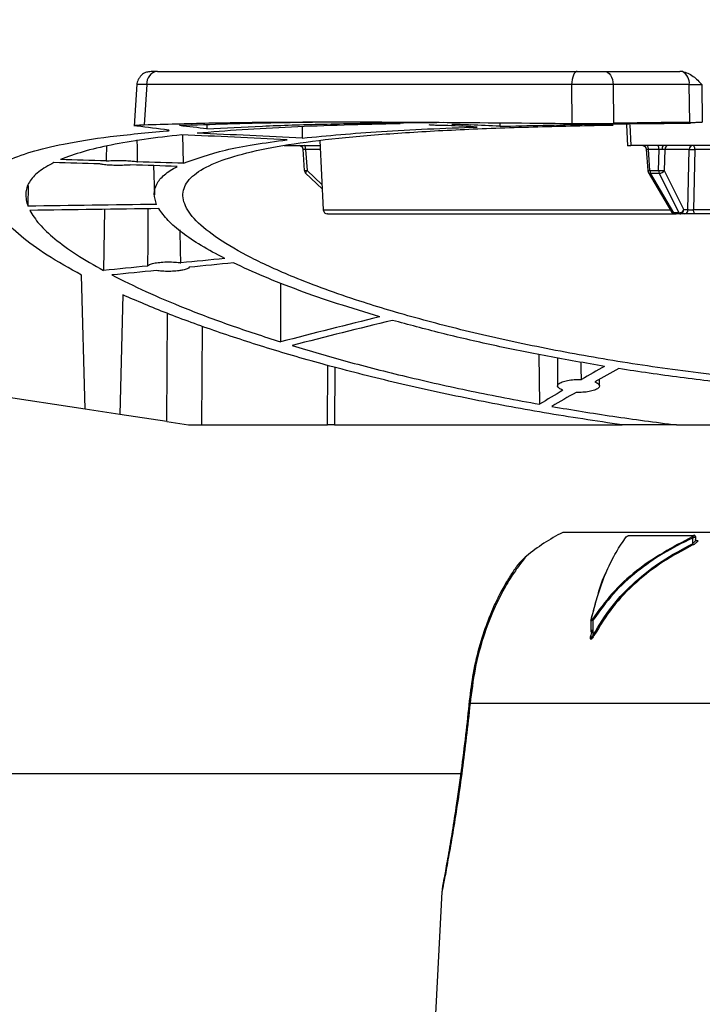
# Model space of a CAD drawing. Header units: inches. Extents: x 0.6 to 33.8, y 0 to 21.7.
# Tile 88 of 210: x 17.44 to 17.921, y 9.053 to 9.746. Entities that reach past the tile are written whole.
import ezdxf

# ---------------------------------------------------------------- set-up
doc = ezdxf.new("R2010")
doc.units = ezdxf.units.IN
doc.header["$MEASUREMENT"] = 0
doc.layers.add('FORMAT', color=7, linetype='Continuous')
doc.styles.add('SLDTEXTSTYLE3', font='TXT', dxfattribs={"width": 0.75})
doc.dimstyles.new('SLDDIMSTYLE0', dxfattribs={"dimtxt": 0.125, "dimasz": 0.13, "dimexe": 0, "dimexo": 0.0625, "dimgap": 0.03125, "dimtad": 0, "dimtih": 1, "dimtoh": 1, "dimdec": 1, "dimlfac": 4, "dimrnd": 1e-09, "dimzin": 12, "dimdsep": 46, "dimtxsty": 'SLDTEXTSTYLE3', "dimsah": 1, "dimcen": 0.09, "dimadec": 0, "dimazin": 3, "dimtfac": 1, "dimtdec": 1, "dimtofl": 0, "dimtmove": 0, "dimatfit": 3, "dimfxl": 1, "dimfrac": 2, "dimtolj": 1, "dimtzin": 12, "dimarcsym": 0})

# ---------------------------------------------------------------- blocks, each defined once
blk = doc.blocks.new('_D_4')
at = {"layer": 'FORMAT'}
for p, q in [((18.22772, 18.17953), (18.18963, 18.17953)), ((18.18963, 18.17953), (18.18963, 17.98109)), ((18.5048, 18.17953), (18.54288, 18.17953)), ((18.54288, 18.17953), (18.54288, 17.98109)), ((16.93373, 9.61248), (16.93373, 18.12449)), ((19.79878, 17.39011), (19.79878, 18.12449)), ((16.93373, 17.99949), (18.08, 17.99949)), ((19.79878, 17.99949), (18.65251, 17.99949)), ((18.18963, 17.98109), (18.22772, 17.98109)), ((18.54288, 17.98109), (18.5048, 17.98109))]:
    blk.add_line(p, q, dxfattribs=at)
for points in [[(16.93373, 17.99949), (17.06373, 17.97949), (17.06373, 18.01949)], [(19.79878, 17.99949), (19.66878, 18.01949), (19.66878, 17.97949)]]:
    blk.add_solid(points, dxfattribs=at)
at = {"layer": 'FORMAT', "char_height": 0.125, "attachment_point": 1, "style": 'SLDTEXTSTYLE3'}
for s, insert in [('291', (18.22772, 18.14222)), ('11.5', (18.20462, 17.9552))]:
    blk.add_mtext(s, dxfattribs=dict(at, insert=insert))

msp = doc.modelspace()

# ---------------------------------------------------------------- linework, layer by layer
at = {"color": 7, "linetype": 'Continuous'}
for p, q in [((17.53366, 9.7097), (17.53297, 9.70967)), ((17.85227, 9.7097), (17.90507, 9.7097)), ((17.90691, 9.70956), (17.90507, 9.7097)), ((17.52271, 9.70075), (17.52095, 9.67115)), ((17.52965, 9.70037), (17.52794, 9.67212)), ((17.82894, 9.70037), (17.52965, 9.70037)), ((17.82894, 9.70037), (17.82917, 9.67304)), ((17.85814, 9.70037), (17.85833, 9.67311)), ((17.91181, 9.70037), (17.85814, 9.70037)), ((17.91206, 9.6738), (17.91181, 9.70037)), ((17.9207, 9.70037), (17.92095, 9.67382)), ((17.52266, 9.67113), (17.52108, 9.6714)), ((17.57212, 9.67202), (17.57212, 9.66918)), ((17.63918, 9.67074), (17.63924, 9.66278)), ((17.72847, 9.67211), (17.72847, 9.67204)), ((17.72861, 9.67204), (17.72864, 9.67211)), ((17.77827, 9.67348), (17.77825, 9.67103)), ((17.86749, 9.67208), (17.86822, 9.65731)), ((17.86989, 9.67211), (17.87062, 9.65753)), ((17.55558, 9.64501), (17.55521, 9.66497)), ((17.65149, 9.66095), (17.65405, 9.6121)), ((17.62655, 9.65753), (17.65167, 9.65753)), ((17.6396, 9.65492), (17.6406, 9.63997)), ((17.64157, 9.65473), (17.64256, 9.64001)), ((17.65182, 9.65473), (17.64157, 9.65473)), ((17.99849, 9.65753), (17.87062, 9.65753)), ((17.88145, 9.65492), (17.88252, 9.63996)), ((17.89048, 9.65473), (17.88298, 9.65473)), ((17.88403, 9.64001), (17.88298, 9.65473)), ((17.89018, 9.64001), (17.89048, 9.65473)), ((17.89449, 9.65473), (17.89419, 9.64001)), ((17.89449, 9.65473), (17.89446, 9.65474)), ((17.91174, 9.65473), (17.89449, 9.65473)), ((17.91084, 9.6121), (17.91174, 9.65473)), ((17.91569, 9.65473), (17.91481, 9.6121)), ((17.93768, 9.65473), (17.91569, 9.65473)), ((17.53451, 9.64332), (17.53505, 9.62285)), ((17.64256, 9.64001), (17.65311, 9.6301)), ((17.88403, 9.64001), (17.89018, 9.64001)), ((17.89419, 9.64001), (17.90794, 9.6121)), ((17.64152, 9.63801), (17.65327, 9.62698)), ((17.88291, 9.63868), (17.89922, 9.61077)), ((17.88447, 9.63797), (17.8845, 9.63797)), ((17.8845, 9.63797), (17.89065, 9.63797)), ((17.90081, 9.61006), (17.8845, 9.63797)), ((17.89065, 9.63797), (17.9044, 9.61006)), ((17.4463, 9.62928), (17.44595, 9.61472)), ((17.49994, 9.61252), (17.49934, 9.56944)), ((17.65405, 9.6121), (17.89844, 9.6121)), ((17.91084, 9.6121), (17.90794, 9.6121)), ((17.95288, 9.6121), (17.91481, 9.6121)), ((17.89922, 9.61077), (17.89927, 9.61069)), ((17.90081, 9.61006), (17.90078, 9.61006)), ((17.9044, 9.61006), (17.90081, 9.61006)), ((17.90536, 9.6093), (17.90177, 9.6093)), ((17.90519, 9.60932), (17.90572, 9.60933)), ((17.90572, 9.60933), (17.90536, 9.6093)), ((17.90827, 9.6093), (17.90536, 9.6093)), ((17.9506, 9.6093), (17.9162, 9.6093)), ((17.48629, 9.47176), (17.48381, 9.56629)), ((17.62398, 9.56056), (17.62391, 9.51915)), ((17.51288, 9.55227), (17.51067, 9.46804)), ((17.54376, 9.463), (17.54429, 9.5392)), ((17.56883, 9.53021), (17.56834, 9.46068)), ((17.80591, 9.51026), (17.80627, 9.47524)), ((17.65693, 9.46068), (17.65722, 9.50259)), ((17.66213, 9.5013), (17.66185, 9.46068)), ((17.81907, 9.50777), (17.81907, 9.48818)), ((17.8486, 9.48819), (17.8486, 9.49294)), ((17.48629, 9.47176), (17.39106, 9.48626)), ((17.51067, 9.46804), (17.48629, 9.47176)), ((17.54376, 9.463), (17.51067, 9.46804)), ((17.54376, 9.463), (17.559, 9.46068)), ((17.559, 9.46068), (17.56834, 9.46068)), ((17.56834, 9.46068), (17.65693, 9.46068)), ((17.66185, 9.46068), (17.65693, 9.46068)), ((17.66185, 9.46068), (17.86445, 9.46068)), ((17.86445, 9.46068), (17.86445, 9.46071)), ((17.90281, 9.46068), (17.86445, 9.46068)), ((17.90281, 9.46068), (18.02592, 9.46068)), ((17.97063, 9.38499), (17.82265, 9.38499)), ((17.8692, 9.38286), (17.91475, 9.38286)), ((17.91398, 9.381), (17.91405, 9.37695)), ((17.91618, 9.37934), (17.91733, 9.37934)), ((17.91632, 9.37984), (17.91628, 9.38209)), ((17.84255, 9.3235), (17.84245, 9.3148)), ((17.84255, 9.32304), (17.84267, 9.32347)), ((17.84404, 9.31266), (17.84417, 9.32347)), ((17.84343, 9.31648), (17.84254, 9.31266)), ((17.84254, 9.31266), (17.84241, 9.31103)), ((17.97209, 9.26454), (17.75744, 9.26454)), ((17.38159, 9.21511), (17.75083, 9.21511)), ((17.73757, 9.13172), (17.73161, 9.01786))]:
    msp.add_line(p, q, dxfattribs=at)
at = {"color": 7, "linetype": 'Continuous', "flags": 128}
for points in [[(17.83281, 9.7097), (17.83208, 9.70952), (17.83138, 9.709), (17.83072, 9.70814), (17.83014, 9.70699), (17.82966, 9.70559), (17.82929, 9.70397), (17.82905, 9.70221), (17.82894, 9.70037)], [(17.85227, 9.7097), (17.85338, 9.70952), (17.85445, 9.709), (17.85544, 9.70814), (17.85632, 9.70699), (17.85705, 9.70559), (17.85761, 9.70397), (17.85797, 9.70221), (17.85814, 9.70037)], [(17.64157, 9.65473), (17.64155, 9.65529), (17.64149, 9.65581), (17.64139, 9.6563), (17.64127, 9.65672), (17.64112, 9.65707), (17.64096, 9.65732), (17.64078, 9.65748), (17.64059, 9.65753)], [(17.88298, 9.65473), (17.88294, 9.65529), (17.88285, 9.65581), (17.88272, 9.6563), (17.88254, 9.65672), (17.88233, 9.65707), (17.88208, 9.65732), (17.88182, 9.65748), (17.88155, 9.65753)], [(17.89048, 9.65473), (17.89044, 9.65529), (17.89035, 9.65581), (17.89022, 9.6563), (17.89004, 9.65672), (17.88982, 9.65707), (17.88958, 9.65732), (17.88932, 9.65748), (17.88905, 9.65753)], [(17.91569, 9.65473), (17.91565, 9.65529), (17.91557, 9.65581), (17.91543, 9.6563), (17.91526, 9.65672), (17.91506, 9.65707), (17.91483, 9.65732), (17.91457, 9.65748), (17.91431, 9.65753)], [(17.6406, 9.63997), (17.6406, 9.63996), (17.64067, 9.63995)], [(17.88252, 9.63996), (17.88253, 9.63995), (17.88255, 9.63995)], [(17.64147, 9.63811), (17.64148, 9.6381), (17.64152, 9.63801)], [(17.88306, 9.63848), (17.883, 9.63855), (17.88291, 9.63868)], [(17.9162, 9.6093), (17.91594, 9.60936), (17.91568, 9.60951), (17.91545, 9.60977), (17.91524, 9.61011), (17.91507, 9.61054), (17.91494, 9.61102), (17.91485, 9.61155), (17.91481, 9.6121)], [(17.90177, 9.6093), (17.90128, 9.60936), (17.90081, 9.60951)], [(17.90536, 9.6093), (17.90523, 9.60932), (17.90523, 9.60932)]]:
    msp.add_lwpolyline(points, dxfattribs=at)
at = {"color": 7, "linetype": 'Continuous'}
for centre, radius, start, end in [((17.5384, 9.70101), 0.00878, 98.1605, 184.15728), ((17.90243, 9.70127), 0.00942, 354.49935, 61.61773), ((17.6371, 9.65474), 0.0028, 1.17227, 87.19823), ((17.87869, 9.65464), 0.00289, 3.0222, 88.95637), ((17.89577, 9.65538), 0.0031, 136.05516, 190.8807), ((17.89725, 9.65477), 0.00276, 93.82749, 180.84166), ((17.9145, 9.65477), 0.00276, 93.82749, 180.84166), ((17.64097, 9.66094), 0.02099, 269.18557, 274.34689), ((17.64518, 9.63726), 0.0038, 133.58521, 167.08844), ((17.88234, 9.66283), 0.02289, 270.52587, 274.24443), ((17.88871, 9.64002), 0.00468, 180.09062, 205.95008), ((17.89218, 9.67021), 0.03027, 266.20325, 273.79675), ((17.89486, 9.64002), 0.00468, 180.09062, 205.95008), ((17.8907, 9.64198), 0.004, 269.32537, 330.62051), ((17.88432, 9.63978), 0.00181, 225.71743, 274.8338), ((17.657, 9.61226), 0.00295, 183, 270), ((17.90445, 9.61407), 0.004, 269.32537, 330.62051), ((17.90513, 9.61208), 0.00281, 282.18032, 0.45532), ((17.90808, 9.61206), 0.00276, 273.82749, 0.84166), ((17.9006, 9.61177), 0.00172, 218.91735, 275.88832), ((17.90193, 9.6105), 0.00121, 201.16978, 262.08705), ((17.90565, 9.61062), 0.00137, 203.88911, 251.93306), ((17.88804, 9.25702), 0.1437, 117.06712, 129.27812), ((17.86769, 9.38113), 0.000745, 112.16403, 178.6232), ((17.91631, 9.38217), 0.00261, 187.58029, 206.65057), ((17.91166, 9.37568), 0.0027, 9.81983, 27.99354), ((17.91518, 9.38214), 0.000843, 352.29708, 121.41009), ((17.91688, 9.37998), 0.000777, 213.84254, 305.08347), ((17.84294, 9.32362), 0.000311, 110.39059, 207.9086), ((17.84698, 9.32783), 0.00519, 229.11311, 237.16492), ((17.84225, 9.31263), 0.000377, 294.1385, 320.24985), ((17.84113, 9.30719), 0.0062, 55.39724, 61.97885), ((17.75938, 9.26622), 0.00256, 175.59468, 220.85012)]:
    msp.add_arc(centre, radius, start, end, dxfattribs=at)
for centre, major_axis, ratio, start_param, end_param in [((17.2362, 5.53041), (0.26394, 4.14264), 0.355316, 6.252626, 6.267859), ((17.50008, 5.53041), (0, 4.1437), 0.356576, 6.23441, 6.247514), ((17.76574, 5.53041), (-0.34659, 4.13496), 0.776172, 6.176655, 6.183022), ((17.51649, 5.53041), (0.34659, 4.13496), 0.776172, 0.026396, 0.032749), ((18.34469, 5.53041), (5.56927, -0.59173), 0.736405, 1.726402, 1.736053), ((17.50986, 9.29027), (0.00363, 0.56381), 0.025384, 5.395291, 5.431521), ((17.33223, 5.53041), (6.3438, -0.22552), 0.652221, 1.547273, 1.55897), ((16.97261, 5.53041), (6.3438, 0.22552), 0.652221, 1.442367, 1.454088), ((17.50986, 9.29027), (0.00363, 0.56381), 0.025384, 0.861555, 0.886719), ((15.18086, 5.53041), (16.36905, 0.11955), 0.253037, 1.426726, 1.42871), ((15.9821, 5.53041), (16.36905, -0.11955), 0.253037, 1.479992, 1.481976), ((15.9821, 5.53041), (16.36905, -0.11955), 0.253037, 1.47665, 1.478646), ((15.18086, 5.53041), (16.36905, 0.11955), 0.253037, 1.423361, 1.425357), ((27.17724, 5.53041), (50.02429, -0.10959), 0.082805, 1.764909, 1.766757), ((24.79537, 5.53041), (50.02429, 0.10959), 0.082805, 1.716202, 1.718039), ((17.545, 9.29234), (-0.00593, 0.56381), 0.023978, 0.965654, 1.050409), ((17.545, 9.29234), (-0.00593, 0.56381), 0.023978, 5.237014, 5.28513), ((19.8725, 5.53041), (9.45033, -0.14659), 0.438197, 1.822113, 1.825483), ((19.8725, 5.53041), (9.45033, -0.14659), 0.438197, 1.828039, 1.831424), ((19.38285, 5.53041), (9.45033, 0.14659), 0.438197, 1.754778, 1.758137), ((19.38285, 5.53041), (9.45033, 0.14659), 0.438197, 1.760639, 1.764012), ((18.99759, 5.53041), (4.42782, -0.90382), 0.9133, 2.048744, 2.065028), ((18.70717, 5.53041), (4.42782, 0.90382), 0.9133, 1.611361, 1.627506), ((17.83384, 9.29442), (-0.01299, 0.56381), 0.012457, 5.071462, 5.095187), ((18.61009, 5.53041), (-0.17434, 4.14263), 0.540496, 0.266542, 0.274261), ((18.38645, 5.53041), (0.17434, 4.14263), 0.540496, 0.313367, 0.321075), ((18.61009, 5.53041), (-0.17434, 4.14263), 0.540496, 0.280442, 0.288327), ((18.38645, 5.53041), (0.17434, 4.14263), 0.540496, 0.327144, 0.335011)]:
    msp.add_ellipse(centre, major_axis=major_axis, ratio=ratio, start_param=start_param, end_param=end_param, dxfattribs=at)
for points, knots in [([(17.53716, 9.7097), (17.5356, 9.70967), (17.53253, 9.70961), (17.52943, 9.70915), (17.52749, 9.70843), (17.52627, 9.70746), (17.52536, 9.70638), (17.52476, 9.70557), (17.5242, 9.70471), (17.52353, 9.7035), (17.5229, 9.70204), (17.52277, 9.70099), (17.52269, 9.70044)], [0, 0, 0, 0, 0.200989, 0.39825, 0.564768, 0.679861, 0.720866, 0.755739, 0.789124, 0.824669, 0.906826, 1, 1, 1, 1]), ([(17.53716, 9.7097), (17.55782, 9.7097), (17.5993, 9.7097), (17.67127, 9.7097), (17.74881, 9.7097), (17.80487, 9.7097), (17.83281, 9.7097)], [0, 0, 0, 0, 0.249153, 0.5, 0.750847, 1, 1, 1, 1]), ([(17.83281, 9.7097), (17.83443, 9.7097), (17.83768, 9.7097), (17.84288, 9.7097), (17.84793, 9.7097), (17.85083, 9.7097), (17.85227, 9.7097)], [0, 0, 0, 0, 0.249874, 0.500259, 0.750643, 1, 1, 1, 1]), ([(17.90691, 9.70956), (17.9082, 9.70926), (17.91091, 9.70861), (17.91573, 9.70557), (17.91873, 9.70243), (17.9207, 9.70037)], [0, 0, 0, 0, 0.23738, 0.5000164, 1, 1, 1, 1]), ([(17.52965, 9.70037), (17.52815, 9.70039), (17.52516, 9.70044), (17.52276, 9.70046), (17.52278, 9.70044), (17.52279, 9.70043)], [0, 0, 0, 0, 0.332391, 0.666194, 1, 1, 1, 1]), ([(17.85814, 9.70037), (17.85597, 9.70039), (17.85162, 9.70044), (17.84404, 9.70045), (17.83625, 9.70044), (17.83138, 9.70039), (17.82894, 9.70037)], [0, 0, 0, 0, 0.24934, 0.499741, 0.750142, 1, 1, 1, 1]), ([(17.91181, 9.70037), (17.91247, 9.70039), (17.91378, 9.70042), (17.91607, 9.70044), (17.91843, 9.70042), (17.91994, 9.70039), (17.9207, 9.70037)], [0, 0, 0, 0, 0.249868, 0.500309, 0.750132, 1, 1, 1, 1]), ([(17.41157, 9.63075), (17.41362, 9.6336), (17.41772, 9.63929), (17.43023, 9.64668), (17.44754, 9.65318), (17.47159, 9.659), (17.50266, 9.66404), (17.53002, 9.66652), (17.54376, 9.66777)], [0, 0, 0, 0, 0.154, 0.307998, 0.46644, 0.624881, 0.811468, 1, 1, 1, 1]), ([(17.52126, 9.67147), (17.52131, 9.67157), (17.52143, 9.67177), (17.52453, 9.67199), (17.52725, 9.6721), (17.52794, 9.67212)], [0, 0, 0, 0, 0.367026, 0.838977, 1, 1, 1, 1]), ([(17.52794, 9.67212), (17.54283, 9.67258), (17.57261, 9.6735), (17.62282, 9.67406), (17.67702, 9.67417), (17.74495, 9.67384), (17.79751, 9.67334), (17.82917, 9.67304)], [0, 0, 0, 0, 0.1780812, 0.3561627, 0.5394225, 0.7226823, 1, 1, 1, 1]), ([(17.54376, 9.66777), (17.54399, 9.66779), (17.54443, 9.66782), (17.54493, 9.66789), (17.54531, 9.66795), (17.54543, 9.668), (17.54549, 9.66802)], [0, 0, 0, 0, 0.249999, 0.499998, 0.749999, 1, 1, 1, 1]), ([(17.54551, 9.66804), (17.54553, 9.66806), (17.54557, 9.66809), (17.54546, 9.66816), (17.54517, 9.66822), (17.54499, 9.66825)], [0, 0, 0, 0, 0.198768, 0.508226, 1, 1, 1, 1]), ([(17.69385, 9.67403), (17.68667, 9.67402), (17.66129, 9.67398), (17.61247, 9.67345), (17.57516, 9.67222), (17.55278, 9.67148)], [0, 0, 0, 0, 0.136288, 0.481846, 1, 1, 1, 1]), ([(18.20909, 9.48441), (18.20059, 9.48405), (18.17091, 9.4828), (18.11925, 9.48304), (18.05532, 9.48496), (17.9927, 9.4891), (17.93232, 9.49521), (17.87474, 9.50303), (17.81984, 9.51243), (17.76846, 9.52326), (17.72115, 9.53518), (17.67473, 9.54905), (17.63477, 9.56363), (17.60229, 9.57841), (17.57916, 9.5918), (17.56326, 9.60461), (17.55513, 9.61653), (17.55465, 9.62744), (17.56185, 9.63713), (17.57685, 9.64546), (17.59907, 9.6525), (17.62817, 9.65829), (17.66392, 9.66284), (17.70547, 9.66636), (17.75256, 9.66897), (17.80337, 9.67081), (17.84024, 9.67156), (17.85816, 9.67192)], [0, 0, 0, 0, 0.015754, 0.054995, 0.094365, 0.133609, 0.172441, 0.211393, 0.250233, 0.290245, 0.330377, 0.370394, 0.422368, 0.464391, 0.506545, 0.548565, 0.590618, 0.632808, 0.674856, 0.71625, 0.75778, 0.799172, 0.83983, 0.880619, 0.921277, 0.961748, 1, 1, 1, 1]), ([(17.70821, 9.67284), (17.69483, 9.67254), (17.66806, 9.67193), (17.63098, 9.67051), (17.59616, 9.66867), (17.57554, 9.66695), (17.56522, 9.66608)], [0, 0, 0, 0, 0.247116, 0.494231, 0.747116, 1, 1, 1, 1]), ([(17.57212, 9.66918), (17.58486, 9.66989), (17.61033, 9.67131), (17.65379, 9.67264), (17.69641, 9.67348), (17.72614, 9.67372), (17.73876, 9.67382)], [0, 0, 0, 0, 0.263941, 0.527883, 0.799527, 1, 1, 1, 1]), ([(17.63924, 9.66278), (17.6571, 9.66445), (17.68411, 9.66697), (17.72706, 9.66923), (17.75059, 9.6701), (17.76236, 9.67053)], [0, 0, 0, 0, 0.494136, 0.747068, 1, 1, 1, 1]), ([(17.74181, 9.67155), (17.74018, 9.67156), (17.7369, 9.67158), (17.73277, 9.67168), (17.72969, 9.67182), (17.72896, 9.67193), (17.72859, 9.67198)], [0, 0, 0, 0, 0.249923, 0.499842, 0.74985, 1, 1, 1, 1]), ([(17.74454, 9.67248), (17.74618, 9.67247), (17.74945, 9.67245), (17.75365, 9.67237), (17.75659, 9.67225), (17.75799, 9.67213), (17.75787, 9.67206), (17.75784, 9.67204)], [0, 0, 0, 0, 0.227477, 0.454953, 0.682474, 0.910089, 1, 1, 1, 1]), ([(17.77825, 9.67103), (17.7986, 9.67153), (17.83368, 9.6724), (17.87943, 9.673), (17.90434, 9.67319), (17.91259, 9.67325)], [0, 0, 0, 0, 0.480275, 0.827994, 1, 1, 1, 1]), ([(17.82917, 9.67304), (17.83233, 9.67301), (17.83866, 9.67297), (17.84919, 9.67299), (17.8552, 9.67307), (17.85833, 9.67311)], [0, 0, 0, 0, 0.323217, 0.646448, 1, 1, 1, 1]), ([(17.91206, 9.6738), (17.9124, 9.6738), (17.91308, 9.67381), (17.9142, 9.67381), (17.91537, 9.67382), (17.91658, 9.67382), (17.91781, 9.67382), (17.91929, 9.67382), (17.92032, 9.67382), (17.92095, 9.67382)], [0, 0, 0, 0, 0.131905, 0.263811, 0.395717, 0.527624, 0.65953, 0.791436, 1, 1, 1, 1]), ([(17.55433, 9.66502), (17.54524, 9.66397), (17.52707, 9.66189), (17.50406, 9.65789), (17.48407, 9.65324), (17.47397, 9.64946), (17.46892, 9.64758)], [0, 0, 0, 0, 0.247069, 0.494139, 0.747069, 1, 1, 1, 1]), ([(17.55558, 9.64501), (17.56457, 9.64827), (17.57815, 9.65319), (17.60471, 9.65829), (17.62056, 9.66044), (17.62849, 9.66152)], [0, 0, 0, 0, 0.49405, 0.747025, 1, 1, 1, 1]), ([(17.63667, 9.65753), (17.63703, 9.65749), (17.63776, 9.65742), (17.63873, 9.65679), (17.63942, 9.65586), (17.63955, 9.65513), (17.63961, 9.65478)], [0, 0, 0, 0, 0.241002, 0.49994, 0.758931, 1, 1, 1, 1]), ([(17.63989, 9.6548), (17.63977, 9.65479), (17.63958, 9.65479), (17.63961, 9.65476), (17.63972, 9.65474), (17.63978, 9.65473)], [0, 0, 0, 0, 0.484536, 0.738601, 1, 1, 1, 1]), ([(17.64157, 9.65473), (17.64139, 9.65474), (17.64102, 9.65476), (17.64039, 9.65479), (17.64009, 9.65479), (17.63989, 9.6548)], [0, 0, 0, 0, 0.261399, 0.515464, 1, 1, 1, 1]), ([(17.86823, 9.65753), (17.86823, 9.65753), (17.8682, 9.65753), (17.86846, 9.65753), (17.86897, 9.65753), (17.8696, 9.65753), (17.87022, 9.65753), (17.87062, 9.65753)], [0, 0, 0, 0, 0.067914, 0.392434, 0.552947, 0.71346, 1, 1, 1, 1]), ([(17.87919, 9.65752), (17.87918, 9.65752), (17.87915, 9.65751), (17.87926, 9.65747), (17.87952, 9.65737), (17.87977, 9.65726), (17.87988, 9.6572), (17.87991, 9.65718)], [0, 0, 0, 0, 0.059159, 0.454659, 0.79489, 0.948065, 1, 1, 1, 1]), ([(17.87991, 9.65718), (17.87996, 9.65715), (17.88009, 9.65709), (17.88031, 9.65693), (17.88066, 9.65664), (17.88104, 9.65617), (17.88136, 9.65551), (17.88143, 9.65503), (17.88146, 9.65479)], [0, 0, 0, 0, 0.067966, 0.173432, 0.282963, 0.516316, 0.760842, 1, 1, 1, 1]), ([(17.88298, 9.65473), (17.88281, 9.65474), (17.88248, 9.65476), (17.88193, 9.65479), (17.88172, 9.65479), (17.88157, 9.6548)], [0, 0, 0, 0, 0.261399, 0.515464, 1, 1, 1, 1]), ([(17.89272, 9.6548), (17.89235, 9.65479), (17.89179, 9.65479), (17.89102, 9.65476), (17.89066, 9.65474), (17.89048, 9.65473)], [0, 0, 0, 0, 0.484536, 0.738601, 1, 1, 1, 1]), ([(17.89446, 9.65474), (17.89423, 9.65475), (17.89379, 9.65479), (17.89307, 9.65479), (17.89272, 9.6548)], [0, 0, 0, 0, 0.513527, 1, 1, 1, 1]), ([(17.91174, 9.65473), (17.91195, 9.65475), (17.91225, 9.65477), (17.91289, 9.65479), (17.91352, 9.6548), (17.91427, 9.65479), (17.91503, 9.65477), (17.91546, 9.65475), (17.91569, 9.65473)], [0, 0, 0, 0, 0.239699, 0.346566, 0.499801, 0.695051, 0.833913, 1, 1, 1, 1]), ([(17.50106, 9.64664), (17.50249, 9.64674), (17.50533, 9.64694), (17.51037, 9.647), (17.51528, 9.64689), (17.51959, 9.64659), (17.52209, 9.64626), (17.52304, 9.64603), (17.52325, 9.64598)], [0, 0, 0, 0, 0.189047, 0.378118, 0.566706, 0.755349, 0.944776, 1, 1, 1, 1]), ([(17.46423, 9.64546), (17.46044, 9.64335), (17.45285, 9.63913), (17.44648, 9.63179), (17.44357, 9.62375), (17.44515, 9.61773), (17.44595, 9.61472)], [0, 0, 0, 0, 0.247059, 0.494121, 0.747059, 1, 1, 1, 1]), ([(17.51851, 9.64381), (17.5181, 9.64378), (17.51632, 9.64363), (17.51267, 9.64347), (17.50766, 9.64346), (17.5029, 9.64365), (17.49896, 9.644), (17.49734, 9.64433), (17.49657, 9.64448)], [0, 0, 0, 0, 0.058855, 0.250555, 0.442274, 0.633627, 0.825366, 1, 1, 1, 1]), ([(17.53666, 9.61601), (17.53588, 9.61852), (17.53432, 9.62354), (17.53634, 9.63049), (17.5414, 9.637), (17.54782, 9.64087), (17.55104, 9.64281)], [0, 0, 0, 0, 0.247121, 0.49424, 0.747121, 1, 1, 1, 1]), ([(17.64066, 9.64008), (17.6407, 9.63983), (17.64079, 9.63932), (17.64109, 9.6386), (17.64138, 9.63827), (17.6415, 9.63813)], [0, 0, 0, 0, 0.348676, 0.726831, 1, 1, 1, 1]), ([(17.88256, 9.63995), (17.88258, 9.6398), (17.88263, 9.63943), (17.88281, 9.63891), (17.88299, 9.63861), (17.88307, 9.63849)], [0, 0, 0, 0, 0.295251, 0.708078, 1, 1, 1, 1]), ([(17.48381, 9.56629), (17.47533, 9.57098), (17.45837, 9.58037), (17.44014, 9.59392), (17.42711, 9.60691), (17.42398, 9.6148), (17.42242, 9.61875)], [0, 0, 0, 0, 0.245618, 0.491231, 0.745619, 1, 1, 1, 1]), ([(17.58462, 9.57788), (17.57889, 9.58095), (17.56742, 9.58707), (17.55427, 9.59604), (17.54396, 9.60479), (17.54009, 9.61031), (17.53816, 9.61307)], [0, 0, 0, 0, 0.247164, 0.4943262, 0.7471644, 1, 1, 1, 1]), ([(17.91481, 9.6121), (17.91445, 9.61208), (17.91374, 9.61205), (17.91257, 9.61203), (17.91152, 9.61205), (17.91107, 9.61208), (17.91084, 9.6121)], [0, 0, 0, 0, 0.250549, 0.500204, 0.749629, 1, 1, 1, 1]), ([(17.44728, 9.61176), (17.44928, 9.60857), (17.45329, 9.60219), (17.46453, 9.5918), (17.47933, 9.5809), (17.49267, 9.57326), (17.49934, 9.56944)], [0, 0, 0, 0, 0.247096, 0.494196, 0.747097, 1, 1, 1, 1]), ([(17.65722, 9.6093), (17.65715, 9.6093), (17.65609, 9.6093), (17.66019, 9.6093), (17.67023, 9.6093), (17.68772, 9.6093), (17.71146, 9.6093), (17.7412, 9.6093), (17.77599, 9.6093), (17.81497, 9.6093), (17.85691, 9.6093), (17.88739, 9.6093), (17.90246, 9.6093)], [0, 0, 0, 0, 0.008115, 0.119616, 0.232096, 0.345356, 0.458625, 0.571105, 0.682598, 0.790724, 0.896573, 1, 1, 1, 1]), ([(17.89923, 9.61075), (17.89932, 9.61061), (17.89952, 9.61031), (17.8999, 9.60995), (17.90035, 9.60965), (17.90068, 9.60955), (17.90085, 9.6095)], [0, 0, 0, 0, 0.230864, 0.475557, 0.732559, 1, 1, 1, 1]), ([(17.9162, 9.6093), (17.91548, 9.6093), (17.91405, 9.6093), (17.91171, 9.6093), (17.90961, 9.6093), (17.90872, 9.6093), (17.90827, 9.6093)], [0, 0, 0, 0, 0.250594, 0.499782, 0.749188, 1, 1, 1, 1]), ([(17.53032, 9.57255), (17.53067, 9.57292), (17.53136, 9.57367), (17.53446, 9.5746), (17.53864, 9.57526), (17.54354, 9.57555), (17.5485, 9.57547), (17.55186, 9.57516), (17.55345, 9.57491), (17.55373, 9.57487)], [0, 0, 0, 0, 0.165788, 0.331664, 0.495099, 0.654612, 0.811188, 0.966982, 1, 1, 1, 1]), ([(17.55964, 9.57176), (17.55926, 9.57139), (17.55849, 9.57064), (17.55563, 9.5698), (17.55207, 9.56919), (17.54789, 9.56883), (17.54296, 9.5688), (17.53906, 9.56907), (17.53708, 9.56936), (17.53645, 9.56946)], [0, 0, 0, 0, 0.168819, 0.337728, 0.448823, 0.608154, 0.767544, 0.925875, 1, 1, 1, 1]), ([(17.69393, 9.5369), (17.68377, 9.53995), (17.66345, 9.54605), (17.63631, 9.55554), (17.61158, 9.56517), (17.59772, 9.5716), (17.5908, 9.57481)], [0, 0, 0, 0, 0.247145, 0.49429, 0.747145, 1, 1, 1, 1]), ([(17.5052, 9.56631), (17.51291, 9.56244), (17.52832, 9.55471), (17.5564, 9.54284), (17.5878, 9.53091), (17.61187, 9.52307), (17.62391, 9.51915)], [0, 0, 0, 0, 0.247083, 0.494166, 0.747084, 1, 1, 1, 1]), ([(17.86445, 9.46071), (17.84599, 9.46347), (17.80908, 9.469), (17.75627, 9.47897), (17.70574, 9.49), (17.65902, 9.50182), (17.61662, 9.51402), (17.57827, 9.52649), (17.54311, 9.53931), (17.52296, 9.54795), (17.51288, 9.55227)], [0, 0, 0, 0, 0.125119, 0.250241, 0.379091, 0.507945, 0.629379, 0.750815, 0.875407, 1, 1, 1, 1]), ([(17.85215, 9.50193), (17.8386, 9.50425), (17.81151, 9.50888), (17.77315, 9.51678), (17.73647, 9.52525), (17.71405, 9.53132), (17.70283, 9.53436)], [0, 0, 0, 0, 0.2469855, 0.4939757, 0.746986, 1, 1, 1, 1]), ([(17.63208, 9.51661), (17.64477, 9.51285), (17.67015, 9.50533), (17.71242, 9.4946), (17.7575, 9.48438), (17.79002, 9.47829), (17.80627, 9.47524)], [0, 0, 0, 0, 0.246898, 0.493791, 0.746899, 1, 1, 1, 1]), ([(18.04161, 9.48158), (18.02619, 9.48253), (17.99535, 9.48445), (17.94987, 9.48872), (17.90511, 9.49392), (17.87642, 9.4982), (17.86207, 9.50035)], [0, 0, 0, 0, 0.246752, 0.493509, 0.746752, 1, 1, 1, 1]), ([(17.82283, 9.48512), (17.82182, 9.48556), (17.8198, 9.48643), (17.8188, 9.48802), (17.81949, 9.48962), (17.82197, 9.49106), (17.82588, 9.49212), (17.83072, 9.49275), (17.83414, 9.49271), (17.83585, 9.49269)], [0, 0, 0, 0, 0.143564, 0.286982, 0.433801, 0.581064, 0.724462, 0.861613, 1, 1, 1, 1]), ([(17.84525, 9.49108), (17.84621, 9.49063), (17.84811, 9.48975), (17.84888, 9.48815), (17.84797, 9.48655), (17.84532, 9.48515), (17.84143, 9.48414), (17.83683, 9.48357), (17.83363, 9.4836), (17.83204, 9.48361)], [0, 0, 0, 0, 0.147265, 0.294388, 0.444794, 0.595404, 0.734867, 0.868214, 1, 1, 1, 1]), ([(17.81493, 9.47372), (17.82917, 9.47133), (17.85773, 9.46656), (17.88776, 9.46264), (17.90281, 9.46068)], [0, 0, 0, 0, 0.498761, 1, 1, 1, 1]), ([(17.84283, 9.32391), (17.84441, 9.33009), (17.84762, 9.34261), (17.8536, 9.35816), (17.86021, 9.37159), (17.86499, 9.37838), (17.86741, 9.38182)], [0, 0, 0, 0, 0.246512, 0.499721, 0.746466, 1, 1, 1, 1]), ([(17.91372, 9.38182), (17.90019, 9.37459), (17.87978, 9.36368), (17.85712, 9.34258), (17.84805, 9.33008), (17.84358, 9.32391)], [0, 0, 0, 0, 0.499224, 0.752974, 1, 1, 1, 1]), ([(17.84404, 9.31266), (17.84824, 9.31958), (17.85664, 9.3334), (17.87352, 9.35064), (17.89259, 9.36554), (17.90679, 9.37309), (17.91405, 9.37695)], [0, 0, 0, 0, 0.249632, 0.4991, 0.743925, 1, 1, 1, 1]), ([(17.91398, 9.381), (17.90702, 9.37757), (17.8934, 9.37085), (17.8747, 9.35759), (17.85773, 9.3422), (17.84868, 9.32971), (17.84417, 9.32347)], [0, 0, 0, 0, 0.254421, 0.498505, 0.749369, 1, 1, 1, 1]), ([(17.86741, 9.38182), (17.86745, 9.38187), (17.86753, 9.38196), (17.86772, 9.38212), (17.86795, 9.38228), (17.86822, 9.38245), (17.86849, 9.3826), (17.86877, 9.38273), (17.86902, 9.38283), (17.86914, 9.38285), (17.8692, 9.38286)], [0, 0, 0, 0, 0.122717, 0.250138, 0.375205, 0.499873, 0.627553, 0.75017, 0.877484, 1, 1, 1, 1]), ([(17.91372, 9.38182), (17.91382, 9.38187), (17.914, 9.38196), (17.91427, 9.38212), (17.9145, 9.38228), (17.91469, 9.38245), (17.91482, 9.3826), (17.91489, 9.38273), (17.91488, 9.38283), (17.91479, 9.38285), (17.91475, 9.38286)], [0, 0, 0, 0, 0.12272, 0.250049, 0.375245, 0.500108, 0.627376, 0.749843, 0.877356, 1, 1, 1, 1]), ([(17.91602, 9.38203), (17.91609, 9.38202), (17.91625, 9.38201), (17.91631, 9.38193), (17.91622, 9.38181), (17.91596, 9.38165), (17.91555, 9.38148), (17.91508, 9.38131), (17.91454, 9.38113), (17.91416, 9.38104), (17.91398, 9.381)], [0, 0, 0, 0, 0.10906, 0.228415, 0.358581, 0.499951, 0.624743, 0.749949, 0.875163, 1, 1, 1, 1]), ([(17.91405, 9.37695), (17.91421, 9.37707), (17.91458, 9.37736), (17.91525, 9.378), (17.91584, 9.37871), (17.91622, 9.37938), (17.91634, 9.37979), (17.9163, 9.38008), (17.91613, 9.38014), (17.91605, 9.38017)], [0, 0, 0, 0, 0.112386, 0.249593, 0.49928, 0.651687, 0.78397, 0.898746, 1, 1, 1, 1]), ([(17.91754, 9.37855), (17.91742, 9.3784), (17.91718, 9.37809), (17.91661, 9.37758), (17.91593, 9.37707), (17.91515, 9.37656), (17.9146, 9.37628), (17.91432, 9.37614)], [0, 0, 0, 0, 0.202986, 0.402694, 0.602251, 0.803536, 1, 1, 1, 1]), ([(17.91733, 9.37934), (17.91746, 9.37931), (17.91773, 9.37925), (17.91777, 9.37895), (17.91762, 9.37868), (17.91754, 9.37855)], [0, 0, 0, 0, 0.329476, 0.671556, 1, 1, 1, 1]), ([(17.91432, 9.37614), (17.90717, 9.37235), (17.89308, 9.36488), (17.87401, 9.35005), (17.85716, 9.33286), (17.84878, 9.31908), (17.84465, 9.31229)], [0, 0, 0, 0, 0.253642, 0.499599, 0.753456, 1, 1, 1, 1]), ([(17.7913, 9.36245), (17.79091, 9.36194), (17.79014, 9.36095), (17.7867, 9.35604), (17.78204, 9.34857), (17.77636, 9.33801), (17.77016, 9.32399), (17.76421, 9.30651), (17.75933, 9.2865), (17.75764, 9.27296), (17.75683, 9.26641)], [0, 0, 0, 0, 0.140091, 0.274895, 0.405429, 0.531815, 0.654102, 0.774833, 0.891061, 1, 1, 1, 1]), ([(17.79704, 9.36824), (17.79683, 9.368), (17.79642, 9.36752), (17.79316, 9.36347), (17.78814, 9.35657), (17.78157, 9.34605), (17.77407, 9.33135), (17.76667, 9.3122), (17.76041, 9.28907), (17.75843, 9.27273), (17.75744, 9.26454)], [0, 0, 0, 0, 0.124449, 0.249926, 0.375115, 0.500244, 0.624231, 0.749476, 0.874557, 1, 1, 1, 1]), ([(17.79704, 9.36824), (17.79601, 9.36736), (17.79395, 9.36558), (17.79219, 9.3635), (17.7913, 9.36245)], [0, 0, 0, 0, 0.4958692, 1, 1, 1, 1]), ([(17.84267, 9.32347), (17.84424, 9.32946), (17.84745, 9.34165), (17.85118, 9.35325), (17.85352, 9.35734), (17.85357, 9.35743)], [0, 0, 0, 0, 0.485614, 0.989442, 1, 1, 1, 1]), ([(17.84417, 9.32347), (17.84395, 9.32332), (17.84364, 9.32309), (17.84327, 9.3229), (17.84303, 9.3228), (17.84282, 9.32276), (17.84266, 9.32279), (17.84256, 9.32288), (17.84255, 9.32298), (17.84255, 9.32304)], [0, 0, 0, 0, 0.271776, 0.390113, 0.498642, 0.618889, 0.739946, 0.865797, 1, 1, 1, 1]), ([(17.84358, 9.32391), (17.84347, 9.32374), (17.8433, 9.3235), (17.84308, 9.32328), (17.84296, 9.32321), (17.8429, 9.32319), (17.84284, 9.32321), (17.84278, 9.32327), (17.84275, 9.32349), (17.8428, 9.32374), (17.84283, 9.32391)], [0, 0, 0, 0, 0.258396, 0.390192, 0.446297, 0.500164, 0.553466, 0.608888, 0.738513, 1, 1, 1, 1]), ([(17.8426, 9.30966), (17.84254, 9.30967), (17.84241, 9.3097), (17.84224, 9.31001), (17.84217, 9.31086), (17.84231, 9.31174), (17.8424, 9.31229)], [0, 0, 0, 0, 0.102756, 0.214726, 0.500318, 1, 1, 1, 1]), ([(17.84241, 9.31103), (17.84241, 9.31083), (17.84241, 9.31048), (17.84249, 9.31015), (17.84257, 9.31004), (17.84263, 9.31001), (17.8427, 9.31001), (17.8428, 9.31006), (17.84295, 9.31022), (17.84344, 9.31101), (17.84376, 9.3119), (17.84404, 9.31266)], [0, 0, 0, 0, 0.146914, 0.250225, 0.27895, 0.305629, 0.331759, 0.35893, 0.42151, 0.501424, 1, 1, 1, 1]), ([(17.84465, 9.31229), (17.84434, 9.31174), (17.84386, 9.31087), (17.8432, 9.31002), (17.84282, 9.3097), (17.84267, 9.30968), (17.8426, 9.30966)], [0, 0, 0, 0, 0.499461, 0.785086, 0.897171, 1, 1, 1, 1]), ([(17.75683, 9.26641), (17.75599, 9.25837), (17.75423, 9.24152), (17.75105, 9.21607), (17.74767, 9.1923), (17.74434, 9.17128), (17.74143, 9.15428), (17.73898, 9.14096), (17.73862, 9.13909), (17.73844, 9.13813)], [0, 0, 0, 0, 0.131234, 0.275169, 0.433946, 0.563367, 0.701122, 0.846786, 1, 1, 1, 1]), ([(17.75744, 9.26454), (17.75566, 9.2486), (17.75297, 9.22461), (17.74875, 9.19548), (17.74555, 9.17526), (17.74247, 9.15751), (17.73986, 9.14339), (17.73796, 9.13363), (17.7377, 9.13236), (17.73757, 9.13172)], [0, 0, 0, 0, 0.248163, 0.373501, 0.497844, 0.623158, 0.748796, 0.874474, 1, 1, 1, 1]), ([(17.73844, 9.13812), (17.73823, 9.13706), (17.73781, 9.13494), (17.73765, 9.13279), (17.73757, 9.13172)], [0, 0, 0, 0, 0.500808, 1, 1, 1, 1])]:
    msp.add_open_spline(points, degree=3, knots=knots, dxfattribs=at)

# ---------------------------------------------------------------- dimensions: what is measured, and where the dimension line sits
at = {"layer": 'FORMAT'}
dim = msp.add_linear_dim(base=(16.93373, 17.99949), p1=(19.79878, 17.34011), p2=(16.93373, 9.56248), dimstyle='SLDDIMSTYLE0', dxfattribs=at)
dim.commit()
dim.dimension.update_dxf_attribs({"geometry": '_D_4', "text_midpoint": (18.36626, 17.99949), "dimtype": 160})

doc.saveas('drawing.dxf')
